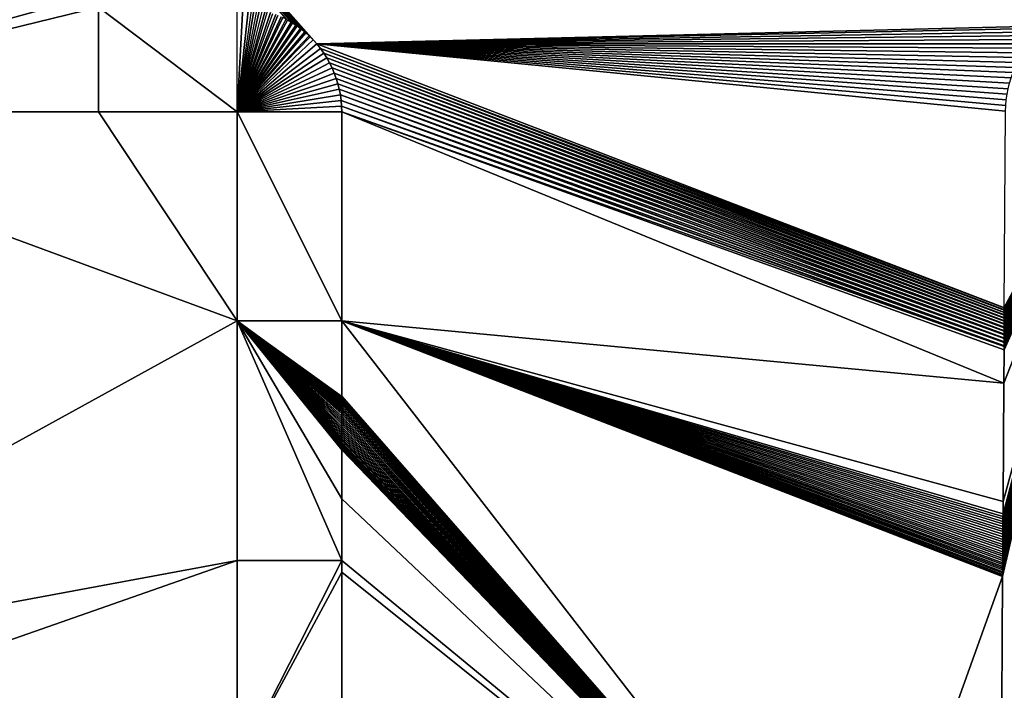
# Model space of a CAD drawing. Header units: metres. Extents: x 30502737 to 30502849, y 6949285 to 6949334.
# Tile 48 of 256: x 30502761.94 to 30502766.45, y 6949300.76 to 6949303.83. Entities that reach past the tile are written whole.
import ezdxf

# ---------------------------------------------------------------- set-up
doc = ezdxf.new("R2010")
doc.units = ezdxf.units.M
doc.layers.add('162400', color=1, linetype='Continuous', lineweight=0)

msp = doc.modelspace()

# ---------------------------------------------------------------- linework, layer by layer
at = {"layer": '162400', "linetype": 'ByBlock', "lineweight": -2}
for points in [[(30502773.4407, 6949300.7936, 77.38), (30502763.3452, 6949313.3561, 77.38), (30502763.358, 6949313.3335, 77.38)], [(30502773.4407, 6949300.7936, 77.38), (30502773.441, 6949300.8532, 77.38), (30502763.3452, 6949313.3561, 77.38)], [(30502773.441, 6949300.8532, 77.38), (30502766.5442, 6949309.8079, 77.38), (30502763.3452, 6949313.3561, 77.38)], [(30502773.4407, 6949300.793, 77.38), (30502763.358, 6949313.3335, 77.38), (30502763.3695, 6949313.3102, 77.38)], [(30502773.4407, 6949300.793, 77.38), (30502773.4407, 6949300.7936, 77.38), (30502763.358, 6949313.3335, 77.38)], [(30502773.4407, 6949300.7921, 77.38), (30502763.3695, 6949313.3102, 77.38), (30502763.3798, 6949313.2863, 77.38)], [(30502773.4407, 6949300.7921, 77.38), (30502773.4407, 6949300.793, 77.38), (30502763.3695, 6949313.3102, 77.38)], [(30502773.4406, 6949300.791, 77.38), (30502763.3798, 6949313.2863, 77.38), (30502763.3888, 6949313.2619, 77.38)], [(30502773.4406, 6949300.791, 77.38), (30502773.4407, 6949300.7921, 77.38), (30502763.3798, 6949313.2863, 77.38)], [(30502773.4406, 6949300.7897, 77.38), (30502763.3888, 6949313.2619, 77.38), (30502763.3964, 6949313.2371, 77.38)], [(30502773.4406, 6949300.7897, 77.38), (30502773.4406, 6949300.791, 77.38), (30502763.3888, 6949313.2619, 77.38)], [(30502773.4406, 6949300.7882, 77.38), (30502763.3964, 6949313.2371, 77.38), (30502763.4027, 6949313.2118, 77.38)], [(30502773.4406, 6949300.7882, 77.38), (30502773.4406, 6949300.7897, 77.38), (30502763.3964, 6949313.2371, 77.38)], [(30502773.4406, 6949300.7864, 77.38), (30502763.4027, 6949313.2118, 77.38), (30502763.4076, 6949313.1863, 77.38)], [(30502773.4406, 6949300.7864, 77.38), (30502773.4406, 6949300.7882, 77.38), (30502763.4027, 6949313.2118, 77.38)], [(30502773.4406, 6949300.7845, 77.38), (30502763.4076, 6949313.1863, 77.38), (30502763.4111, 6949313.1605, 77.38)], [(30502773.4406, 6949300.7845, 77.38), (30502773.4406, 6949300.7864, 77.38), (30502763.4076, 6949313.1863, 77.38)], [(30502773.4406, 6949300.7824, 77.38), (30502763.4111, 6949313.1605, 77.38), (30502763.4132, 6949313.1346, 77.38)], [(30502773.4406, 6949300.7824, 77.38), (30502773.4406, 6949300.7845, 77.38), (30502763.4111, 6949313.1605, 77.38)], [(30502773.4406, 6949300.7801, 77.38), (30502763.4132, 6949313.1346, 77.38), (30502763.4139, 6949313.1086, 77.38)], [(30502773.4406, 6949300.7801, 77.38), (30502773.4406, 6949300.7824, 77.38), (30502763.4132, 6949313.1346, 77.38)], [(30502773.4406, 6949300.7776, 77.38), (30502763.4139, 6949313.1086, 77.38), (30502763.4139, 6949311.3263, 77.38)], [(30502773.4406, 6949300.7776, 77.38), (30502773.4406, 6949300.7801, 77.38), (30502763.4139, 6949313.1086, 77.38)], [(30502766.6904, 6949303.8205, 77.38), (30502766.713, 6949303.8332, 77.38), (30502756.4139, 6949311.476, 77.38)], [(30502766.6686, 6949303.8066, 77.38), (30502766.6904, 6949303.8205, 77.38), (30502756.4139, 6949311.476, 77.38)], [(30502766.663, 6949303.8026, 77.38), (30502766.6686, 6949303.8066, 77.38), (30502756.4139, 6949311.476, 77.38)], [(30502766.663, 6949303.8026, 77.38), (30502756.4139, 6949311.476, 77.38), (30502763.2997, 6949303.7194, 77.38)], [(30502763.2824, 6949303.7387, 77.38), (30502763.2997, 6949303.7194, 77.38), (30502756.4139, 6949311.476, 77.38)], [(30502763.269, 6949303.7522, 77.38), (30502763.2824, 6949303.7387, 77.38), (30502756.4139, 6949311.476, 77.38)], [(30502763.264, 6949303.7571, 77.38), (30502763.269, 6949303.7522, 77.38), (30502756.4139, 6949311.476, 77.38)], [(30502763.2494, 6949303.7702, 77.38), (30502763.264, 6949303.7571, 77.38), (30502756.4139, 6949311.476, 77.38)], [(30502763.2446, 6949303.7745, 77.38), (30502763.2494, 6949303.7702, 77.38), (30502756.4139, 6949311.476, 77.38)], [(30502763.2294, 6949303.7867, 77.38), (30502763.2446, 6949303.7745, 77.38), (30502756.4139, 6949311.476, 77.38)], [(30502763.2244, 6949303.7908, 77.38), (30502763.2294, 6949303.7867, 77.38), (30502756.4139, 6949311.476, 77.38)], [(30502763.2088, 6949303.802, 77.38), (30502763.2244, 6949303.7908, 77.38), (30502756.4139, 6949311.476, 77.38)], [(30502763.2033, 6949303.8059, 77.38), (30502763.2088, 6949303.802, 77.38), (30502756.4139, 6949311.476, 77.38)], [(30502763.1876, 6949303.816, 77.38), (30502763.2033, 6949303.8059, 77.38), (30502756.4139, 6949311.476, 77.38)], [(30502763.1814, 6949303.8199, 77.38), (30502763.1876, 6949303.816, 77.38), (30502756.4139, 6949311.476, 77.38)], [(30502763.1657, 6949303.8288, 77.38), (30502763.1814, 6949303.8199, 77.38), (30502756.4139, 6949311.476, 77.38)], [(30502763.1587, 6949303.8327, 77.38), (30502763.1657, 6949303.8288, 77.38), (30502756.4139, 6949311.476, 77.38)], [(30502773.4395, 6949300.6007, 77.38), (30502773.4406, 6949300.7776, 77.38), (30502763.4139, 6949311.3263, 77.38)], [(30502773.4395, 6949300.6007, 77.38), (30502763.4139, 6949311.3263, 77.38), (30502770.2824, 6949303.7387, 77.38)], [(30502770.2807, 6949303.7404, 77.38), (30502770.2824, 6949303.7387, 77.38), (30502763.4139, 6949311.3263, 77.38)], [(30502770.264, 6949303.7571, 77.38), (30502770.2807, 6949303.7404, 77.38), (30502763.4139, 6949311.3263, 77.38)], [(30502770.2616, 6949303.7593, 77.38), (30502770.264, 6949303.7571, 77.38), (30502763.4139, 6949311.3263, 77.38)], [(30502770.2446, 6949303.7745, 77.38), (30502770.2616, 6949303.7593, 77.38), (30502763.4139, 6949311.3263, 77.38)], [(30502770.2421, 6949303.7766, 77.38), (30502770.2446, 6949303.7745, 77.38), (30502763.4139, 6949311.3263, 77.38)], [(30502770.2244, 6949303.7908, 77.38), (30502770.2421, 6949303.7766, 77.38), (30502763.4139, 6949311.3263, 77.38)], [(30502770.2219, 6949303.7926, 77.38), (30502770.2244, 6949303.7908, 77.38), (30502763.4139, 6949311.3263, 77.38)], [(30502770.2033, 6949303.8059, 77.38), (30502770.2219, 6949303.7926, 77.38), (30502763.4139, 6949311.3263, 77.38)], [(30502770.201, 6949303.8074, 77.38), (30502770.2033, 6949303.8059, 77.38), (30502763.4139, 6949311.3263, 77.38)], [(30502770.1814, 6949303.8199, 77.38), (30502770.201, 6949303.8074, 77.38), (30502763.4139, 6949311.3263, 77.38)], [(30502770.1795, 6949303.821, 77.38), (30502770.1814, 6949303.8199, 77.38), (30502763.4139, 6949311.3263, 77.38)], [(30502770.1587, 6949303.8327, 77.38), (30502770.1795, 6949303.821, 77.38), (30502763.4139, 6949311.3263, 77.38)], [(30502762.2981, 6949303.4086, 76.9), (30502762.2981, 6949303.8886, 77.38), (30502760.3355, 6949303.4086, 76.9)], [(30502760.3355, 6949303.4086, 76.9), (30502762.2981, 6949303.8886, 77.38), (30502762.0817, 6949303.8886, 77.38)], [(30502762.0817, 6949303.8886, 77.38), (30502761.8541, 6949303.8886, 77.38), (30502760.3355, 6949303.4086, 76.9)], [(30502762.2981, 6949303.8886, 77.38), (30502762.9339, 6949303.4086, 76.9), (30502762.9339, 6949303.8886, 77.38)], [(30502762.2981, 6949303.4086, 76.9), (30502762.9339, 6949303.4086, 76.9), (30502762.2981, 6949303.8886, 77.38)], [(30502762.9599, 6949303.8879, 77.38), (30502762.9339, 6949303.8886, 77.38), (30502762.9339, 6949303.4086, 76.9)], [(30502762.9599, 6949303.8879, 77.38), (30502762.9339, 6949303.4086, 76.9), (30502762.9858, 6949303.8858, 77.38)], [(30502762.9858, 6949303.8858, 77.38), (30502762.9339, 6949303.4086, 76.9), (30502763.0017, 6949303.8837, 77.38)], [(30502762.9339, 6949303.4086, 76.9), (30502763.0116, 6949303.8823, 77.38), (30502763.0017, 6949303.8837, 77.38)], [(30502763.0116, 6949303.8823, 77.38), (30502762.9339, 6949303.4086, 76.9), (30502763.0259, 6949303.8796, 77.38)], [(30502762.9339, 6949303.4086, 76.9), (30502763.0371, 6949303.8774, 77.38), (30502763.0259, 6949303.8796, 77.38)], [(30502763.0371, 6949303.8774, 77.38), (30502762.9339, 6949303.4086, 76.9), (30502763.05, 6949303.8742, 77.38)], [(30502762.9339, 6949303.4086, 76.9), (30502763.0623, 6949303.8712, 77.38), (30502763.05, 6949303.8742, 77.38)], [(30502763.0623, 6949303.8712, 77.38), (30502762.9339, 6949303.4086, 76.9), (30502763.0738, 6949303.8676, 77.38)], [(30502762.9339, 6949303.4086, 76.9), (30502763.0872, 6949303.8635, 77.38), (30502763.0738, 6949303.8676, 77.38)], [(30502763.0872, 6949303.8635, 77.38), (30502762.9339, 6949303.4086, 76.9), (30502763.0973, 6949303.8598, 77.38)], [(30502762.9339, 6949303.4086, 76.9), (30502763.1116, 6949303.8546, 77.38), (30502763.0973, 6949303.8598, 77.38)], [(30502763.1206, 6949303.8507, 77.38), (30502763.1116, 6949303.8546, 77.38), (30502762.9339, 6949303.4086, 76.9)], [(30502762.9339, 6949303.4086, 76.9), (30502763.1354, 6949303.8443, 77.38), (30502763.1206, 6949303.8507, 77.38)], [(30502763.1434, 6949303.8403, 77.38), (30502763.1354, 6949303.8443, 77.38), (30502762.9339, 6949303.4086, 76.9)], [(30502762.9339, 6949303.4086, 76.9), (30502763.1587, 6949303.8327, 77.38), (30502763.1434, 6949303.8403, 77.38)], [(30502763.1657, 6949303.8288, 77.38), (30502763.1587, 6949303.8327, 77.38), (30502762.9339, 6949303.4086, 76.9)], [(30502762.9339, 6949303.4086, 76.9), (30502763.1814, 6949303.8199, 77.38), (30502763.1657, 6949303.8288, 77.38)], [(30502763.1876, 6949303.816, 77.38), (30502763.1814, 6949303.8199, 77.38), (30502762.9339, 6949303.4086, 76.9)], [(30502762.9339, 6949303.4086, 76.9), (30502763.2033, 6949303.8059, 77.38), (30502763.1876, 6949303.816, 77.38)], [(30502763.2088, 6949303.802, 77.38), (30502763.2033, 6949303.8059, 77.38), (30502762.9339, 6949303.4086, 76.9)], [(30502762.9339, 6949303.4086, 76.9), (30502763.2244, 6949303.7908, 77.38), (30502763.2088, 6949303.802, 77.38)], [(30502763.2294, 6949303.7867, 77.38), (30502763.2244, 6949303.7908, 77.38), (30502762.9339, 6949303.4086, 76.9)], [(30502762.9339, 6949303.4086, 76.9), (30502763.2446, 6949303.7745, 77.38), (30502763.2294, 6949303.7867, 77.38)], [(30502766.6475, 6949303.7915, 77.38), (30502766.663, 6949303.8026, 77.38), (30502763.2997, 6949303.7194, 77.38)], [(30502766.6273, 6949303.7754, 77.38), (30502766.6475, 6949303.7915, 77.38), (30502763.2997, 6949303.7194, 77.38)], [(30502763.2494, 6949303.7702, 77.38), (30502763.2446, 6949303.7745, 77.38), (30502762.9339, 6949303.4086, 76.9)], [(30502762.9339, 6949303.4086, 76.9), (30502763.264, 6949303.7571, 77.38), (30502763.2494, 6949303.7702, 77.38)], [(30502763.269, 6949303.7522, 77.38), (30502763.264, 6949303.7571, 77.38), (30502762.9339, 6949303.4086, 76.9)], [(30502762.9339, 6949303.4086, 76.9), (30502763.2824, 6949303.7387, 77.38), (30502763.269, 6949303.7522, 77.38)], [(30502763.2824, 6949303.7387, 77.38), (30502762.9339, 6949303.4086, 76.9), (30502763.2997, 6949303.7194, 77.38)], [(30502766.608, 6949303.7581, 77.38), (30502766.6273, 6949303.7754, 77.38), (30502763.2997, 6949303.7194, 77.38)], [(30502766.5896, 6949303.7399, 77.38), (30502766.608, 6949303.7581, 77.38), (30502763.2997, 6949303.7194, 77.38)], [(30502766.5723, 6949303.7207, 77.38), (30502766.5896, 6949303.7399, 77.38), (30502763.2997, 6949303.7194, 77.38)], [(30502763.2997, 6949303.7194, 77.38), (30502762.9339, 6949303.4086, 76.9), (30502763.316, 6949303.6991, 77.38)], [(30502763.316, 6949303.6991, 77.38), (30502762.9339, 6949303.4086, 76.9), (30502763.3312, 6949303.678, 77.38)], [(30502766.556, 6949303.7005, 77.38), (30502766.5723, 6949303.7207, 77.38), (30502763.2997, 6949303.7194, 77.38)], [(30502766.5408, 6949303.6796, 77.38), (30502766.556, 6949303.7005, 77.38), (30502763.2997, 6949303.7194, 77.38)], [(30502766.5267, 6949303.6578, 77.38), (30502766.5408, 6949303.6796, 77.38), (30502763.2997, 6949303.7194, 77.38)], [(30502766.5139, 6949303.6353, 77.38), (30502766.5267, 6949303.6578, 77.38), (30502763.2997, 6949303.7194, 77.38)], [(30502766.5023, 6949303.6122, 77.38), (30502766.5139, 6949303.6353, 77.38), (30502763.2997, 6949303.7194, 77.38)], [(30502766.492, 6949303.5884, 77.38), (30502766.5023, 6949303.6122, 77.38), (30502763.2997, 6949303.7194, 77.38)], [(30502766.4829, 6949303.5642, 77.38), (30502766.492, 6949303.5884, 77.38), (30502763.2997, 6949303.7194, 77.38)], [(30502766.4752, 6949303.5395, 77.38), (30502766.4829, 6949303.5642, 77.38), (30502763.2997, 6949303.7194, 77.38)], [(30502766.4688, 6949303.5144, 77.38), (30502766.4752, 6949303.5395, 77.38), (30502763.2997, 6949303.7194, 77.38)], [(30502766.4638, 6949303.489, 77.38), (30502766.4688, 6949303.5144, 77.38), (30502763.2997, 6949303.7194, 77.38)], [(30502766.4601, 6949303.4633, 77.38), (30502766.4638, 6949303.489, 77.38), (30502763.2997, 6949303.7194, 77.38)], [(30502766.4579, 6949303.4375, 77.38), (30502766.4601, 6949303.4633, 77.38), (30502763.2997, 6949303.7194, 77.38)], [(30502766.457, 6949303.4116, 77.38), (30502766.4579, 6949303.4375, 77.38), (30502763.2997, 6949303.7194, 77.38)], [(30502766.4514, 6949302.5122, 77.38), (30502766.457, 6949303.4116, 77.38), (30502763.2997, 6949303.7194, 77.38)], [(30502766.4514, 6949302.5099, 77.38), (30502766.4514, 6949302.5122, 77.38), (30502763.2997, 6949303.7194, 77.38)], [(30502766.4514, 6949302.5099, 77.38), (30502763.2997, 6949303.7194, 77.38), (30502763.316, 6949303.6991, 77.38)], [(30502766.4513, 6949302.5021, 77.38), (30502766.4514, 6949302.5099, 77.38), (30502763.316, 6949303.6991, 77.38)], [(30502766.4513, 6949302.4996, 77.38), (30502766.4513, 6949302.5021, 77.38), (30502763.316, 6949303.6991, 77.38)], [(30502766.4513, 6949302.4996, 77.38), (30502763.316, 6949303.6991, 77.38), (30502763.3312, 6949303.678, 77.38)], [(30502763.3312, 6949303.678, 77.38), (30502762.9339, 6949303.4086, 76.9), (30502763.3452, 6949303.6561, 77.38)], [(30502763.3452, 6949303.6561, 77.38), (30502762.9339, 6949303.4086, 76.9), (30502763.358, 6949303.6335, 77.38)], [(30502766.4513, 6949302.491, 77.38), (30502766.4513, 6949302.4996, 77.38), (30502763.3312, 6949303.678, 77.38)], [(30502766.4513, 6949302.4884, 77.38), (30502766.4513, 6949302.491, 77.38), (30502763.3312, 6949303.678, 77.38)], [(30502766.4513, 6949302.4884, 77.38), (30502763.3312, 6949303.678, 77.38), (30502763.3452, 6949303.6561, 77.38)], [(30502766.4512, 6949302.4791, 77.38), (30502766.4513, 6949302.4884, 77.38), (30502763.3452, 6949303.6561, 77.38)], [(30502766.4512, 6949302.4762, 77.38), (30502766.4512, 6949302.4791, 77.38), (30502763.3452, 6949303.6561, 77.38)], [(30502766.4512, 6949302.4762, 77.38), (30502763.3452, 6949303.6561, 77.38), (30502763.358, 6949303.6335, 77.38)], [(30502763.358, 6949303.6335, 77.38), (30502762.9339, 6949303.4086, 76.9), (30502763.3695, 6949303.6102, 77.38)], [(30502763.3695, 6949303.6102, 77.38), (30502762.9339, 6949303.4086, 76.9), (30502763.3798, 6949303.5863, 77.38)], [(30502766.4511, 6949302.4662, 77.38), (30502766.4512, 6949302.4762, 77.38), (30502763.358, 6949303.6335, 77.38)], [(30502766.4511, 6949302.4632, 77.38), (30502766.4511, 6949302.4662, 77.38), (30502763.358, 6949303.6335, 77.38)], [(30502766.4511, 6949302.4632, 77.38), (30502763.358, 6949303.6335, 77.38), (30502763.3695, 6949303.6102, 77.38)], [(30502766.451, 6949302.4526, 77.38), (30502766.4511, 6949302.4632, 77.38), (30502763.3695, 6949303.6102, 77.38)], [(30502766.451, 6949302.4493, 77.38), (30502766.451, 6949302.4526, 77.38), (30502763.3695, 6949303.6102, 77.38)], [(30502766.451, 6949302.4493, 77.38), (30502763.3695, 6949303.6102, 77.38), (30502763.3798, 6949303.5863, 77.38)], [(30502763.3798, 6949303.5863, 77.38), (30502762.9339, 6949303.4086, 76.9), (30502763.3888, 6949303.5619, 77.38)], [(30502763.3888, 6949303.5619, 77.38), (30502762.9339, 6949303.4086, 76.9), (30502763.3964, 6949303.5371, 77.38)], [(30502766.4509, 6949302.4381, 77.38), (30502766.451, 6949302.4493, 77.38), (30502763.3798, 6949303.5863, 77.38)], [(30502766.4509, 6949302.4347, 77.38), (30502766.4509, 6949302.4381, 77.38), (30502763.3798, 6949303.5863, 77.38)], [(30502766.4509, 6949302.4347, 77.38), (30502763.3798, 6949303.5863, 77.38), (30502763.3888, 6949303.5619, 77.38)], [(30502766.4508, 6949302.4228, 77.38), (30502766.4509, 6949302.4347, 77.38), (30502763.3888, 6949303.5619, 77.38)], [(30502766.4508, 6949302.4193, 77.38), (30502766.4508, 6949302.4228, 77.38), (30502763.3888, 6949303.5619, 77.38)], [(30502766.4508, 6949302.4193, 77.38), (30502763.3888, 6949303.5619, 77.38), (30502763.3964, 6949303.5371, 77.38)], [(30502763.3964, 6949303.5371, 77.38), (30502762.9339, 6949303.4086, 76.9), (30502763.4027, 6949303.5118, 77.38)], [(30502763.4027, 6949303.5118, 77.38), (30502762.9339, 6949303.4086, 76.9), (30502763.4076, 6949303.4863, 77.38)], [(30502766.4507, 6949302.4069, 77.38), (30502766.4508, 6949302.4193, 77.38), (30502763.3964, 6949303.5371, 77.38)], [(30502766.4507, 6949302.4032, 77.38), (30502766.4507, 6949302.4069, 77.38), (30502763.3964, 6949303.5371, 77.38)], [(30502766.4507, 6949302.4032, 77.38), (30502763.3964, 6949303.5371, 77.38), (30502763.4027, 6949303.5118, 77.38)], [(30502766.4506, 6949302.3903, 77.38), (30502766.4507, 6949302.4032, 77.38), (30502763.4027, 6949303.5118, 77.38)], [(30502766.4506, 6949302.3865, 77.38), (30502766.4506, 6949302.3903, 77.38), (30502763.4027, 6949303.5118, 77.38)], [(30502766.4506, 6949302.3865, 77.38), (30502763.4027, 6949303.5118, 77.38), (30502763.4076, 6949303.4863, 77.38)], [(30502763.4076, 6949303.4863, 77.38), (30502762.9339, 6949303.4086, 76.9), (30502763.4111, 6949303.4605, 77.38)], [(30502766.4505, 6949302.3731, 77.38), (30502766.4506, 6949302.3865, 77.38), (30502763.4076, 6949303.4863, 77.38)], [(30502766.4505, 6949302.3691, 77.38), (30502766.4505, 6949302.3731, 77.38), (30502763.4076, 6949303.4863, 77.38)], [(30502766.4505, 6949302.3691, 77.38), (30502763.4076, 6949303.4863, 77.38), (30502763.4111, 6949303.4605, 77.38)], [(30502763.4111, 6949303.4605, 77.38), (30502762.9339, 6949303.4086, 76.9), (30502763.4132, 6949303.4346, 77.38)], [(30502763.4132, 6949303.4346, 77.38), (30502762.9339, 6949303.4086, 76.9), (30502763.4139, 6949303.4086, 77.38)], [(30502766.4504, 6949302.3553, 77.38), (30502766.4505, 6949302.3691, 77.38), (30502763.4111, 6949303.4605, 77.38)], [(30502766.4504, 6949302.3513, 77.38), (30502766.4504, 6949302.3553, 77.38), (30502763.4111, 6949303.4605, 77.38)], [(30502766.4504, 6949302.3513, 77.38), (30502763.4111, 6949303.4605, 77.38), (30502763.4132, 6949303.4346, 77.38)], [(30502766.4503, 6949302.3371, 77.38), (30502766.4504, 6949302.3513, 77.38), (30502763.4132, 6949303.4346, 77.38)], [(30502766.4503, 6949302.3329, 77.38), (30502766.4503, 6949302.3371, 77.38), (30502763.4132, 6949303.4346, 77.38)], [(30502766.4503, 6949302.3329, 77.38), (30502763.4132, 6949303.4346, 77.38), (30502763.4139, 6949303.4086, 77.38)], [(30502759.9207, 6949300.793, 76.9), (30502762.9339, 6949302.4499, 76.9), (30502760.3355, 6949303.4086, 76.9)], [(30502762.9339, 6949302.4499, 76.9), (30502762.2981, 6949303.4086, 76.9), (30502760.3355, 6949303.4086, 76.9)], [(30502762.9339, 6949302.4499, 76.9), (30502762.9339, 6949303.4086, 76.9), (30502762.2981, 6949303.4086, 76.9)], [(30502762.9339, 6949302.4499, 76.9), (30502763.4139, 6949302.4499, 77.38), (30502762.9339, 6949303.4086, 76.9)], [(30502763.4139, 6949302.4499, 77.38), (30502763.4139, 6949303.4086, 77.38), (30502762.9339, 6949303.4086, 76.9)], [(30502766.4502, 6949302.3184, 77.38), (30502766.4503, 6949302.3329, 77.38), (30502763.4139, 6949303.4086, 77.38)], [(30502766.4492, 6949302.1642, 77.38), (30502766.4502, 6949302.3184, 77.38), (30502763.4139, 6949303.4086, 77.38)], [(30502766.4492, 6949302.1642, 77.38), (30502763.4139, 6949303.4086, 77.38), (30502763.4139, 6949302.4499, 77.38)], [(30502766.937, 6949303.4086, 76.9), (30502766.4383, 6949300.4116, 77.38), (30502766.9183, 6949300.4086, 76.9)], [(30502766.4437, 6949301.2783, 77.38), (30502766.4383, 6949300.4116, 77.38), (30502766.937, 6949303.4086, 76.9)], [(30502766.4437, 6949301.2833, 77.38), (30502766.4437, 6949301.2783, 77.38), (30502766.937, 6949303.4086, 76.9)], [(30502766.4438, 6949301.2888, 77.38), (30502766.4437, 6949301.2833, 77.38), (30502766.937, 6949303.4086, 76.9)], [(30502766.4438, 6949301.295, 77.38), (30502766.4438, 6949301.2888, 77.38), (30502766.937, 6949303.4086, 76.9)], [(30502766.4438, 6949301.3016, 77.38), (30502766.4438, 6949301.295, 77.38), (30502766.937, 6949303.4086, 76.9)], [(30502766.4439, 6949301.3088, 77.38), (30502766.4438, 6949301.3016, 77.38), (30502766.937, 6949303.4086, 76.9)], [(30502766.4439, 6949301.3165, 77.38), (30502766.4439, 6949301.3088, 77.38), (30502766.937, 6949303.4086, 76.9)], [(30502766.444, 6949301.3247, 77.38), (30502766.4439, 6949301.3165, 77.38), (30502766.937, 6949303.4086, 76.9)], [(30502766.444, 6949301.3333, 77.38), (30502766.444, 6949301.3247, 77.38), (30502766.937, 6949303.4086, 76.9)], [(30502766.937, 6949303.4086, 76.9), (30502766.4441, 6949301.3423, 77.38), (30502766.444, 6949301.3333, 77.38)], [(30502766.937, 6949303.4086, 76.9), (30502766.4441, 6949301.3517, 77.38), (30502766.4441, 6949301.3423, 77.38)], [(30502766.937, 6949303.4086, 76.9), (30502766.4442, 6949301.3615, 77.38), (30502766.4441, 6949301.3517, 77.38)], [(30502766.937, 6949303.4086, 76.9), (30502766.4443, 6949301.3716, 77.38), (30502766.4442, 6949301.3615, 77.38)], [(30502766.937, 6949303.4086, 76.9), (30502766.4443, 6949301.382, 77.38), (30502766.4443, 6949301.3716, 77.38)], [(30502766.937, 6949303.4086, 76.9), (30502766.4444, 6949301.3927, 77.38), (30502766.4443, 6949301.382, 77.38)], [(30502766.937, 6949303.4086, 76.9), (30502766.4445, 6949301.4036, 77.38), (30502766.4444, 6949301.3927, 77.38)], [(30502766.937, 6949303.4086, 76.9), (30502766.4445, 6949301.4147, 77.38), (30502766.4445, 6949301.4036, 77.38)], [(30502766.937, 6949303.4086, 76.9), (30502766.4446, 6949301.4261, 77.38), (30502766.4445, 6949301.4147, 77.38)], [(30502766.937, 6949303.4086, 76.9), (30502766.4447, 6949301.4375, 77.38), (30502766.4446, 6949301.4261, 77.38)], [(30502766.937, 6949303.4086, 76.9), (30502766.4448, 6949301.4491, 77.38), (30502766.4447, 6949301.4375, 77.38)], [(30502766.937, 6949303.4086, 76.9), (30502766.4448, 6949301.4608, 77.38), (30502766.4448, 6949301.4491, 77.38)], [(30502766.937, 6949303.4086, 76.9), (30502766.4449, 6949301.4726, 77.38), (30502766.4448, 6949301.4608, 77.38)], [(30502766.937, 6949303.4086, 76.9), (30502766.445, 6949301.4844, 77.38), (30502766.4449, 6949301.4726, 77.38)], [(30502766.937, 6949303.4086, 76.9), (30502766.4451, 6949301.4962, 77.38), (30502766.445, 6949301.4844, 77.38)], [(30502766.937, 6949303.4086, 76.9), (30502766.4451, 6949301.508, 77.38), (30502766.4451, 6949301.4962, 77.38)], [(30502766.937, 6949303.4086, 76.9), (30502766.4452, 6949301.5198, 77.38), (30502766.4451, 6949301.508, 77.38)], [(30502766.937, 6949303.4086, 76.9), (30502766.4453, 6949301.5315, 77.38), (30502766.4452, 6949301.5198, 77.38)], [(30502766.937, 6949303.4086, 76.9), (30502766.4453, 6949301.5431, 77.38), (30502766.4453, 6949301.5315, 77.38)], [(30502766.937, 6949303.4086, 76.9), (30502766.4454, 6949301.5546, 77.38), (30502766.4453, 6949301.5431, 77.38)], [(30502766.937, 6949303.4086, 76.9), (30502766.4455, 6949301.5659, 77.38), (30502766.4454, 6949301.5546, 77.38)], [(30502766.937, 6949303.4086, 76.9), (30502766.4458, 6949301.6222, 77.38), (30502766.4455, 6949301.5659, 77.38)], [(30502766.937, 6949303.4086, 76.9), (30502766.4492, 6949302.1642, 77.38), (30502766.4458, 6949301.6222, 77.38)], [(30502766.937, 6949303.4086, 76.9), (30502766.4502, 6949302.3184, 77.38), (30502766.4492, 6949302.1642, 77.38)], [(30502766.937, 6949303.4086, 76.9), (30502766.4503, 6949302.3329, 77.38), (30502766.4502, 6949302.3184, 77.38)], [(30502766.937, 6949303.4086, 76.9), (30502766.4504, 6949302.3513, 77.38), (30502766.4503, 6949302.3371, 77.38)], [(30502766.937, 6949303.4086, 76.9), (30502766.4503, 6949302.3371, 77.38), (30502766.4503, 6949302.3329, 77.38)], [(30502766.937, 6949303.4086, 76.9), (30502766.4505, 6949302.3691, 77.38), (30502766.4504, 6949302.3553, 77.38)], [(30502766.937, 6949303.4086, 76.9), (30502766.4504, 6949302.3553, 77.38), (30502766.4504, 6949302.3513, 77.38)], [(30502766.937, 6949303.4086, 76.9), (30502766.4506, 6949302.3865, 77.38), (30502766.4505, 6949302.3731, 77.38)], [(30502766.937, 6949303.4086, 76.9), (30502766.4505, 6949302.3731, 77.38), (30502766.4505, 6949302.3691, 77.38)], [(30502766.937, 6949303.4086, 76.9), (30502766.4507, 6949302.4032, 77.38), (30502766.4506, 6949302.3903, 77.38)], [(30502766.937, 6949303.4086, 76.9), (30502766.4506, 6949302.3903, 77.38), (30502766.4506, 6949302.3865, 77.38)], [(30502766.937, 6949303.4086, 76.9), (30502766.4508, 6949302.4193, 77.38), (30502766.4507, 6949302.4069, 77.38)], [(30502766.937, 6949303.4086, 76.9), (30502766.4507, 6949302.4069, 77.38), (30502766.4507, 6949302.4032, 77.38)], [(30502766.937, 6949303.4086, 76.9), (30502766.4509, 6949302.4347, 77.38), (30502766.4508, 6949302.4228, 77.38)], [(30502766.937, 6949303.4086, 76.9), (30502766.4508, 6949302.4228, 77.38), (30502766.4508, 6949302.4193, 77.38)], [(30502766.937, 6949303.4086, 76.9), (30502766.451, 6949302.4493, 77.38), (30502766.4509, 6949302.4381, 77.38)], [(30502766.937, 6949303.4086, 76.9), (30502766.4509, 6949302.4381, 77.38), (30502766.4509, 6949302.4347, 77.38)], [(30502766.937, 6949303.4086, 76.9), (30502766.4511, 6949302.4632, 77.38), (30502766.451, 6949302.4526, 77.38)], [(30502766.937, 6949303.4086, 76.9), (30502766.451, 6949302.4526, 77.38), (30502766.451, 6949302.4493, 77.38)], [(30502766.937, 6949303.4086, 76.9), (30502766.4512, 6949302.4762, 77.38), (30502766.4511, 6949302.4662, 77.38)], [(30502766.937, 6949303.4086, 76.9), (30502766.4511, 6949302.4662, 77.38), (30502766.4511, 6949302.4632, 77.38)], [(30502766.937, 6949303.4086, 76.9), (30502766.4513, 6949302.4884, 77.38), (30502766.4512, 6949302.4791, 77.38)], [(30502766.937, 6949303.4086, 76.9), (30502766.4512, 6949302.4791, 77.38), (30502766.4512, 6949302.4762, 77.38)], [(30502766.937, 6949303.4086, 76.9), (30502766.4514, 6949302.5099, 77.38), (30502766.4513, 6949302.5021, 77.38)], [(30502766.937, 6949303.4086, 76.9), (30502766.4513, 6949302.5021, 77.38), (30502766.4513, 6949302.4996, 77.38)], [(30502766.937, 6949303.4086, 76.9), (30502766.4513, 6949302.4996, 77.38), (30502766.4513, 6949302.491, 77.38)], [(30502766.937, 6949303.4086, 76.9), (30502766.4513, 6949302.491, 77.38), (30502766.4513, 6949302.4884, 77.38)], [(30502766.937, 6949303.4086, 76.9), (30502766.4514, 6949302.5122, 77.38), (30502766.4514, 6949302.5099, 77.38)], [(30502759.9207, 6949300.793, 76.9), (30502762.9339, 6949301.3521, 76.9), (30502762.9339, 6949302.4499, 76.9)], [(30502763.4139, 6949301.6344, 77.38), (30502763.4139, 6949301.8587, 77.38), (30502762.9339, 6949302.4499, 76.9)], [(30502763.4139, 6949301.8587, 77.38), (30502763.4139, 6949301.8653, 77.38), (30502762.9339, 6949302.4499, 76.9)], [(30502763.4139, 6949301.8653, 77.38), (30502763.4139, 6949301.8724, 77.38), (30502762.9339, 6949302.4499, 76.9)], [(30502763.4139, 6949301.8724, 77.38), (30502763.4139, 6949301.8797, 77.38), (30502762.9339, 6949302.4499, 76.9)], [(30502763.4139, 6949301.8797, 77.38), (30502763.4139, 6949301.8874, 77.38), (30502762.9339, 6949302.4499, 76.9)], [(30502763.4139, 6949301.8874, 77.38), (30502763.4139, 6949301.8953, 77.38), (30502762.9339, 6949302.4499, 76.9)], [(30502763.4139, 6949301.8953, 77.38), (30502763.4139, 6949301.9036, 77.38), (30502762.9339, 6949302.4499, 76.9)], [(30502763.4139, 6949301.9036, 77.38), (30502763.4139, 6949301.9121, 77.38), (30502762.9339, 6949302.4499, 76.9)], [(30502763.4139, 6949301.9121, 77.38), (30502763.4139, 6949301.9208, 77.38), (30502762.9339, 6949302.4499, 76.9)], [(30502763.4139, 6949301.9208, 77.38), (30502763.4139, 6949301.9297, 77.38), (30502762.9339, 6949302.4499, 76.9)], [(30502763.4139, 6949301.9297, 77.38), (30502763.4139, 6949301.9388, 77.38), (30502762.9339, 6949302.4499, 76.9)], [(30502763.4139, 6949301.9388, 77.38), (30502763.4139, 6949301.948, 77.38), (30502762.9339, 6949302.4499, 76.9)], [(30502763.4139, 6949301.948, 77.38), (30502763.4139, 6949301.9574, 77.38), (30502762.9339, 6949302.4499, 76.9)], [(30502763.4139, 6949301.9574, 77.38), (30502763.4139, 6949301.9669, 77.38), (30502762.9339, 6949302.4499, 76.9)], [(30502763.4139, 6949301.9669, 77.38), (30502763.4139, 6949301.9764, 77.38), (30502762.9339, 6949302.4499, 76.9)], [(30502763.4139, 6949301.9764, 77.38), (30502763.4139, 6949301.9859, 77.38), (30502762.9339, 6949302.4499, 76.9)], [(30502763.4139, 6949301.9859, 77.38), (30502763.4139, 6949301.9955, 77.38), (30502762.9339, 6949302.4499, 76.9)], [(30502763.4139, 6949301.9955, 77.38), (30502763.4139, 6949302.005, 77.38), (30502762.9339, 6949302.4499, 76.9)], [(30502763.4139, 6949302.005, 77.38), (30502763.4139, 6949302.0144, 77.38), (30502762.9339, 6949302.4499, 76.9)], [(30502763.4139, 6949302.0144, 77.38), (30502763.4139, 6949302.0238, 77.38), (30502762.9339, 6949302.4499, 76.9)], [(30502763.4139, 6949302.0238, 77.38), (30502763.4139, 6949302.033, 77.38), (30502762.9339, 6949302.4499, 76.9)], [(30502763.4139, 6949302.033, 77.38), (30502763.4139, 6949302.042, 77.38), (30502762.9339, 6949302.4499, 76.9)], [(30502763.4139, 6949302.042, 77.38), (30502763.4139, 6949302.0509, 77.38), (30502762.9339, 6949302.4499, 76.9)], [(30502763.4139, 6949302.0509, 77.38), (30502763.4139, 6949302.0596, 77.38), (30502762.9339, 6949302.4499, 76.9)], [(30502763.4139, 6949302.0596, 77.38), (30502763.4139, 6949302.068, 77.38), (30502762.9339, 6949302.4499, 76.9)], [(30502763.4139, 6949302.068, 77.38), (30502763.4139, 6949302.0761, 77.38), (30502762.9339, 6949302.4499, 76.9)], [(30502763.4139, 6949302.0761, 77.38), (30502763.4139, 6949302.0839, 77.38), (30502762.9339, 6949302.4499, 76.9)], [(30502763.4139, 6949302.0839, 77.38), (30502763.4139, 6949302.0914, 77.38), (30502762.9339, 6949302.4499, 76.9)], [(30502763.4139, 6949302.0914, 77.38), (30502763.4139, 6949302.0986, 77.38), (30502762.9339, 6949302.4499, 76.9)], [(30502763.4139, 6949302.0986, 77.38), (30502763.4139, 6949302.1053, 77.38), (30502762.9339, 6949302.4499, 76.9)], [(30502763.4139, 6949302.1053, 77.38), (30502763.4139, 6949302.4499, 77.38), (30502762.9339, 6949302.4499, 76.9)], [(30502762.9339, 6949302.4499, 76.9), (30502763.4139, 6949301.3521, 77.38), (30502763.4139, 6949301.6344, 77.38)], [(30502762.9339, 6949301.3521, 76.9), (30502763.4139, 6949301.3521, 77.38), (30502762.9339, 6949302.4499, 76.9)], [(30502763.4139, 6949302.4499, 77.38), (30502763.4139, 6949302.1053, 77.38), (30502765.7725, 6949299.4086, 77.38)], [(30502766.4455, 6949301.5659, 77.38), (30502766.4458, 6949301.6222, 77.38), (30502763.4139, 6949302.4499, 77.38)], [(30502766.4454, 6949301.5546, 77.38), (30502766.4455, 6949301.5659, 77.38), (30502763.4139, 6949302.4499, 77.38)], [(30502766.4453, 6949301.5431, 77.38), (30502766.4454, 6949301.5546, 77.38), (30502763.4139, 6949302.4499, 77.38)], [(30502766.4453, 6949301.5315, 77.38), (30502766.4453, 6949301.5431, 77.38), (30502763.4139, 6949302.4499, 77.38)], [(30502766.4452, 6949301.5198, 77.38), (30502766.4453, 6949301.5315, 77.38), (30502763.4139, 6949302.4499, 77.38)], [(30502766.4451, 6949301.508, 77.38), (30502766.4452, 6949301.5198, 77.38), (30502763.4139, 6949302.4499, 77.38)], [(30502766.4451, 6949301.4962, 77.38), (30502766.4451, 6949301.508, 77.38), (30502763.4139, 6949302.4499, 77.38)], [(30502766.445, 6949301.4844, 77.38), (30502766.4451, 6949301.4962, 77.38), (30502763.4139, 6949302.4499, 77.38)], [(30502766.4449, 6949301.4726, 77.38), (30502766.445, 6949301.4844, 77.38), (30502763.4139, 6949302.4499, 77.38)], [(30502766.4448, 6949301.4608, 77.38), (30502766.4449, 6949301.4726, 77.38), (30502763.4139, 6949302.4499, 77.38)], [(30502766.4448, 6949301.4491, 77.38), (30502766.4448, 6949301.4608, 77.38), (30502763.4139, 6949302.4499, 77.38)], [(30502766.4447, 6949301.4375, 77.38), (30502766.4448, 6949301.4491, 77.38), (30502763.4139, 6949302.4499, 77.38)], [(30502766.4446, 6949301.4261, 77.38), (30502766.4447, 6949301.4375, 77.38), (30502763.4139, 6949302.4499, 77.38)], [(30502766.4445, 6949301.4147, 77.38), (30502766.4446, 6949301.4261, 77.38), (30502763.4139, 6949302.4499, 77.38)], [(30502766.4445, 6949301.4036, 77.38), (30502766.4445, 6949301.4147, 77.38), (30502763.4139, 6949302.4499, 77.38)], [(30502766.4444, 6949301.3927, 77.38), (30502766.4445, 6949301.4036, 77.38), (30502763.4139, 6949302.4499, 77.38)], [(30502766.4443, 6949301.382, 77.38), (30502766.4444, 6949301.3927, 77.38), (30502763.4139, 6949302.4499, 77.38)], [(30502766.4443, 6949301.3716, 77.38), (30502766.4443, 6949301.382, 77.38), (30502763.4139, 6949302.4499, 77.38)], [(30502766.4442, 6949301.3615, 77.38), (30502766.4443, 6949301.3716, 77.38), (30502763.4139, 6949302.4499, 77.38)], [(30502766.4441, 6949301.3517, 77.38), (30502766.4442, 6949301.3615, 77.38), (30502763.4139, 6949302.4499, 77.38)], [(30502766.4441, 6949301.3423, 77.38), (30502766.4441, 6949301.3517, 77.38), (30502763.4139, 6949302.4499, 77.38)], [(30502766.444, 6949301.3333, 77.38), (30502766.4441, 6949301.3423, 77.38), (30502763.4139, 6949302.4499, 77.38)], [(30502766.444, 6949301.3247, 77.38), (30502766.444, 6949301.3333, 77.38), (30502763.4139, 6949302.4499, 77.38)], [(30502766.4439, 6949301.3165, 77.38), (30502766.444, 6949301.3247, 77.38), (30502763.4139, 6949302.4499, 77.38)], [(30502766.4439, 6949301.3088, 77.38), (30502766.4439, 6949301.3165, 77.38), (30502763.4139, 6949302.4499, 77.38)], [(30502766.4438, 6949301.3016, 77.38), (30502766.4439, 6949301.3088, 77.38), (30502763.4139, 6949302.4499, 77.38)], [(30502766.4438, 6949301.295, 77.38), (30502766.4438, 6949301.3016, 77.38), (30502763.4139, 6949302.4499, 77.38)], [(30502766.4438, 6949301.2888, 77.38), (30502766.4438, 6949301.295, 77.38), (30502763.4139, 6949302.4499, 77.38)], [(30502766.4437, 6949301.2833, 77.38), (30502766.4438, 6949301.2888, 77.38), (30502763.4139, 6949302.4499, 77.38)], [(30502766.4437, 6949301.2783, 77.38), (30502766.4437, 6949301.2833, 77.38), (30502763.4139, 6949302.4499, 77.38)], [(30502766.4437, 6949301.2783, 77.38), (30502763.4139, 6949302.4499, 77.38), (30502765.7725, 6949299.4086, 77.38)], [(30502766.4458, 6949301.6222, 77.38), (30502766.4492, 6949302.1642, 77.38), (30502763.4139, 6949302.4499, 77.38)], [(30502763.4139, 6949302.1053, 77.38), (30502763.4139, 6949302.0986, 77.38), (30502765.7725, 6949299.4086, 77.38)], [(30502763.4139, 6949302.0986, 77.38), (30502763.4139, 6949302.0914, 77.38), (30502765.7725, 6949299.4086, 77.38)], [(30502763.4139, 6949302.0914, 77.38), (30502763.4139, 6949302.0839, 77.38), (30502765.7725, 6949299.4086, 77.38)], [(30502763.4139, 6949302.0839, 77.38), (30502763.4139, 6949302.0761, 77.38), (30502765.7725, 6949299.4086, 77.38)], [(30502763.4139, 6949302.0761, 77.38), (30502763.4139, 6949302.068, 77.38), (30502765.7725, 6949299.4086, 77.38)], [(30502763.4139, 6949302.068, 77.38), (30502763.4139, 6949302.0596, 77.38), (30502765.7725, 6949299.4086, 77.38)], [(30502763.4139, 6949302.0596, 77.38), (30502763.4139, 6949302.0509, 77.38), (30502765.7725, 6949299.4086, 77.38)], [(30502763.4139, 6949302.0509, 77.38), (30502763.4139, 6949302.042, 77.38), (30502765.7725, 6949299.4086, 77.38)], [(30502763.4139, 6949302.042, 77.38), (30502763.4139, 6949302.033, 77.38), (30502765.7725, 6949299.4086, 77.38)], [(30502763.4139, 6949302.033, 77.38), (30502763.4139, 6949302.0238, 77.38), (30502765.7725, 6949299.4086, 77.38)], [(30502763.4139, 6949302.0238, 77.38), (30502763.4139, 6949302.0144, 77.38), (30502765.7725, 6949299.4086, 77.38)], [(30502763.4139, 6949302.0144, 77.38), (30502763.4139, 6949302.005, 77.38), (30502765.7725, 6949299.4086, 77.38)], [(30502763.4139, 6949302.005, 77.38), (30502763.4139, 6949301.9955, 77.38), (30502765.7725, 6949299.4086, 77.38)], [(30502763.4139, 6949301.9955, 77.38), (30502763.4139, 6949301.9859, 77.38), (30502765.7725, 6949299.4086, 77.38)], [(30502763.4139, 6949301.9859, 77.38), (30502763.4139, 6949301.9764, 77.38), (30502765.7725, 6949299.4086, 77.38)], [(30502763.4139, 6949301.9764, 77.38), (30502763.4139, 6949301.9669, 77.38), (30502765.7725, 6949299.4086, 77.38)], [(30502763.4139, 6949301.9669, 77.38), (30502763.4139, 6949301.9574, 77.38), (30502765.7725, 6949299.4086, 77.38)], [(30502763.4139, 6949301.9574, 77.38), (30502763.4139, 6949301.948, 77.38), (30502765.7725, 6949299.4086, 77.38)], [(30502763.4139, 6949301.948, 77.38), (30502763.4139, 6949301.9388, 77.38), (30502765.7725, 6949299.4086, 77.38)], [(30502763.4139, 6949301.9388, 77.38), (30502763.4139, 6949301.9297, 77.38), (30502765.7725, 6949299.4086, 77.38)], [(30502763.4139, 6949301.9297, 77.38), (30502763.4139, 6949301.9208, 77.38), (30502765.7725, 6949299.4086, 77.38)], [(30502763.4139, 6949301.9208, 77.38), (30502763.4139, 6949301.9121, 77.38), (30502765.7725, 6949299.4086, 77.38)], [(30502763.4139, 6949301.9121, 77.38), (30502763.4139, 6949301.9036, 77.38), (30502765.7725, 6949299.4086, 77.38)], [(30502763.4139, 6949301.9036, 77.38), (30502763.4139, 6949301.8953, 77.38), (30502765.7725, 6949299.4086, 77.38)], [(30502763.4139, 6949301.8953, 77.38), (30502763.4139, 6949301.8874, 77.38), (30502765.7725, 6949299.4086, 77.38)], [(30502763.4139, 6949301.8874, 77.38), (30502763.4139, 6949301.8797, 77.38), (30502765.7725, 6949299.4086, 77.38)], [(30502763.4139, 6949301.8797, 77.38), (30502763.4139, 6949301.8724, 77.38), (30502765.7725, 6949299.4086, 77.38)], [(30502763.4139, 6949301.8724, 77.38), (30502763.4139, 6949301.8653, 77.38), (30502765.7725, 6949299.4086, 77.38)], [(30502763.4139, 6949301.8653, 77.38), (30502763.4139, 6949301.8587, 77.38), (30502765.7725, 6949299.4086, 77.38)], [(30502763.4139, 6949301.8587, 77.38), (30502763.4139, 6949301.6344, 77.38), (30502765.7725, 6949299.4086, 77.38)], [(30502763.4139, 6949301.6344, 77.38), (30502763.4139, 6949301.3521, 77.38), (30502765.7725, 6949299.4086, 77.38)], [(30502759.9207, 6949300.793, 76.9), (30502760.2378, 6949300.4086, 76.9), (30502762.9339, 6949301.3521, 76.9)], [(30502760.2378, 6949300.4086, 76.9), (30502762.9339, 6949300.4086, 76.9), (30502762.9339, 6949301.3521, 76.9)], [(30502763.4139, 6949301.2984, 77.38), (30502763.4139, 6949301.3521, 77.38), (30502762.9339, 6949300.4086, 76.9)], [(30502762.9339, 6949301.3521, 76.9), (30502762.9339, 6949300.4086, 76.9), (30502763.4139, 6949301.3521, 77.38)], [(30502763.4139, 6949301.3521, 77.38), (30502763.4139, 6949301.2984, 77.38), (30502765.7725, 6949299.4086, 77.38)], [(30502762.9339, 6949300.4086, 76.9), (30502763.4139, 6949300.4086, 77.38), (30502763.4139, 6949301.2984, 77.38)], [(30502763.4139, 6949301.2984, 77.38), (30502763.4139, 6949300.4086, 77.38), (30502765.7725, 6949299.4086, 77.38)], [(30502766.4383, 6949300.4116, 77.38), (30502766.4437, 6949301.2783, 77.38), (30502765.7725, 6949299.4086, 77.38)]]:
    msp.add_3dface(points, dxfattribs=at)

doc.saveas('drawing.dxf')
